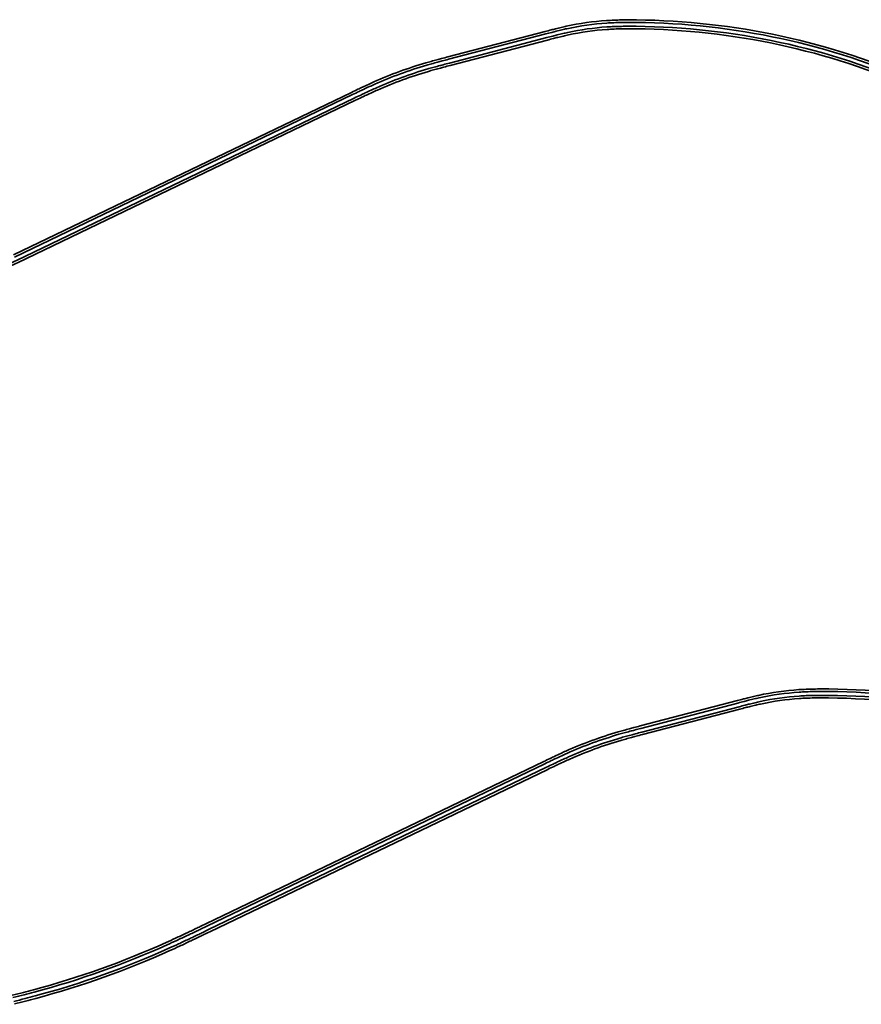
# Model space of a CAD drawing. Header units: metres. Extents: x -5203299 to 2078834, y 245743 to 5816291.
# Tile 5 of 256: x 364427 to 364908, y 5814396 to 5814959. Entities that reach past the tile are written whole.
import ezdxf

# ---------------------------------------------------------------- set-up
doc = ezdxf.new("R2010")
doc.units = ezdxf.units.M
doc.header["$LTSCALE"] = 0.5
doc.layers.add('99.04_Gleisplanung VP 02_23-EB-1236L-A-FAHRKANTE', color=150, linetype='Continuous', lineweight=35, true_color=0x007fff)
doc.layers.add('99.04_Gleisplanung VP 02_23-EB-1236R-A-FAHRKANTE', color=150, linetype='Continuous', lineweight=35, true_color=0x007fff)
doc.layers.add('Keine', color=7, linetype='Continuous', lineweight=9)

# ---------------------------------------------------------------- blocks, each defined once
blk = doc.blocks.new('_23-07-06_Massenplan_TB_Weiterführende Schule (3D)')
at = {"layer": '99.04_Gleisplanung VP 02_23-EB-1236L-A-FAHRKANTE', "flags": 128}
for points in [[(-1652.61, 715.08, 0.102042), (-1813.3, 749.85), (-1813.3, 749.85, 0.003114), (-1817.69, 749.86), (-1817.69, 749.86), (-1817.69, 749.86, 0.004197), (-1821.68, 749.82), (-1821.68, 749.82), (-1821.68, 749.82, 0.005281), (-1826, 749.69, 0.006364), (-1830.06, 749.47, 0.037174), (-1852.42, 746.31), (-1852.42, 746.31, 0.004463), (-1855.27, 745.66), (-1855.27, 745.66), (-1855.27, 745.66, 0.003188), (-1858.45, 744.89), (-1858.45, 744.89), (-1858.45, 744.89, 0.001913), (-1860.95, 744.25, 0.000638), (-1864.43, 743.35), (-1920.05, 728.82), (-1920.05, 728.82), (-1920.05, 728.82, 0.000436), (-1923.69, 727.86), (-1923.69, 727.86), (-1923.69, 727.86), (-1923.69, 727.86, 0.001307), (-1926.29, 727.17), (-1926.29, 727.17), (-1926.29, 727.17), (-1926.29, 727.17, 0.002178), (-1929.58, 726.27), (-1929.58, 726.27), (-1929.58, 726.27, 0.003049), (-1932.52, 725.44, 0.033697), (-1961.86, 714.7), (-1961.86, 714.7, 0.003284), (-1964.85, 713.35), (-1964.85, 713.35, 0.002345), (-1968.18, 711.8), (-1968.18, 711.8), (-1968.18, 711.8), (-1968.18, 711.8, 0.001407), (-1970.8, 710.55), (-1970.8, 710.55), (-1970.8, 710.55, 0.000469), (-1974.45, 708.8), (-1974.45, 708.8), (-2167.65, 615.91)], [(-2167.65, 615.91, -0.000097), (-2170.95, 614.32)], [(-1653.19, 713.77, 0.102042), (-1813.31, 748.41), (-1813.31, 748.41), (-1813.31, 748.41), (-1813.31, 748.41, 0.003114), (-1817.69, 748.43), (-1817.69, 748.43), (-1817.69, 748.43, 0.004197), (-1821.65, 748.39), (-1821.65, 748.39), (-1821.65, 748.39, 0.005281), (-1825.94, 748.26), (-1825.94, 748.26, 0.006364), (-1829.97, 748.04), (-1829.97, 748.04, 0.037174), (-1852.11, 744.91), (-1852.11, 744.91, 0.004463), (-1854.94, 744.27), (-1854.94, 744.27), (-1854.94, 744.27), (-1854.94, 744.27, 0.003188), (-1858.1, 743.5), (-1858.1, 743.5), (-1858.1, 743.5), (-1858.1, 743.5, 0.001913), (-1860.59, 742.87), (-1860.59, 742.87), (-1860.59, 742.87, 0.000638), (-1864.07, 741.96), (-1864.07, 741.96), (-1919.69, 727.43), (-1919.69, 727.43), (-1919.69, 727.43, 0.000436), (-1923.33, 726.48), (-1923.33, 726.48), (-1923.33, 726.48, 0.001307), (-1925.92, 725.79), (-1925.92, 725.79), (-1925.92, 725.79), (-1925.92, 725.79, 0.002178), (-1929.2, 724.89), (-1929.2, 724.89), (-1929.2, 724.89, 0.003049), (-1932.12, 724.06, 0.033697), (-1961.27, 713.39, 0.003284), (-1964.25, 712.04), (-1964.25, 712.04), (-1964.25, 712.04), (-1964.25, 712.04, 0.002345), (-1967.57, 710.5), (-1967.57, 710.5), (-1967.57, 710.5, 0.001407), (-1970.18, 709.26, 0.000469), (-1973.83, 707.51), (-2167.03, 614.62)], [(-2167.03, 614.62, -0.000097), (-2170.33, 613.03)]]:
    blk.add_lwpolyline(points, format="xyb", dxfattribs=at)
at = {"layer": '99.04_Gleisplanung VP 02_23-EB-1236R-A-FAHRKANTE', "flags": 128}
for points in [[(-1651.04, 718.38, 0.102061), (-1813.2, 753.5), (-1813.2, 753.5), (-1813.2, 753.5, 0.003124), (-1817.66, 753.51), (-1817.66, 753.51, 0.00419), (-1821.72, 753.47, 0.005256), (-1826.11, 753.34, 0.006322), (-1830.24, 753.12, 0.037398), (-1853.27, 749.86), (-1853.27, 749.86, 0.00441), (-1856.16, 749.2), (-1856.16, 749.2), (-1856.16, 749.2), (-1856.16, 749.2, 0.00315), (-1859.37, 748.42), (-1859.37, 748.42), (-1859.37, 748.42), (-1859.37, 748.42, 0.00189), (-1861.9, 747.78), (-1861.9, 747.78), (-1861.9, 747.78), (-1861.9, 747.78), (-1861.9, 747.78, 0.00063), (-1865.43, 746.86), (-1865.43, 746.86), (-1865.43, 746.86), (-1865.43, 746.86), (-1920.93, 732.36), (-1920.93, 732.36), (-1920.93, 732.36, 0.000432), (-1924.6, 731.4), (-1924.6, 731.4), (-1924.6, 731.4), (-1924.6, 731.4), (-1924.6, 731.4), (-1924.6, 731.4, 0.001297), (-1927.22, 730.7), (-1927.22, 730.7), (-1927.22, 730.7), (-1927.22, 730.7), (-1927.22, 730.7), (-1927.22, 730.7), (-1927.22, 730.7, 0.002161), (-1930.53, 729.8), (-1930.53, 729.8), (-1930.53, 729.8, 0.003025), (-1933.49, 728.95, 0.03381), (-1963.39, 718.01), (-1963.39, 718.01), (-1963.39, 718.01), (-1963.39, 718.01, 0.003258), (-1966.41, 716.65), (-1966.41, 716.65), (-1966.41, 716.65, 0.002327), (-1969.76, 715.08), (-1969.76, 715.08), (-1969.76, 715.08), (-1969.76, 715.08, 0.001396), (-1972.4, 713.83), (-1972.4, 713.83), (-1972.4, 713.83), (-1972.4, 713.83), (-1972.4, 713.83, 0.000465), (-1976.08, 712.07), (-2169.28, 619.18)], [(-1651.62, 717.07, 0.102061), (-1813.21, 752.06, 0.003124), (-1817.66, 752.08, 0.00419), (-1821.69, 752.03, 0.005256), (-1826.05, 751.9, 0.006322), (-1830.14, 751.69, 0.037398), (-1852.96, 748.46), (-1852.96, 748.46, 0.00441), (-1855.83, 747.81), (-1855.83, 747.81), (-1855.83, 747.81, 0.00315), (-1859.02, 747.03), (-1859.02, 747.03), (-1859.02, 747.03, 0.00189), (-1861.54, 746.39), (-1861.54, 746.39, 0.00063), (-1865.07, 745.47), (-1865.07, 745.47), (-1920.57, 730.97), (-1920.57, 730.97), (-1920.57, 730.97, 0.000432), (-1924.23, 730.01), (-1924.23, 730.01), (-1924.23, 730.01), (-1924.23, 730.01, 0.001297), (-1926.84, 729.32), (-1926.84, 729.32), (-1926.84, 729.32), (-1926.84, 729.32), (-1926.84, 729.32, 0.002161), (-1930.15, 728.41), (-1930.15, 728.41), (-1930.15, 728.41), (-1930.15, 728.41, 0.003025), (-1933.09, 727.58), (-1933.09, 727.58), (-1933.09, 727.58, 0.03381), (-1962.81, 716.7), (-1962.81, 716.7), (-1962.81, 716.7, 0.003258), (-1965.81, 715.34), (-1965.81, 715.34), (-1965.81, 715.34), (-1965.81, 715.34), (-1965.81, 715.34, 0.002327), (-1969.15, 713.79), (-1969.15, 713.79), (-1969.15, 713.79), (-1969.15, 713.79, 0.001396), (-1971.78, 712.54), (-1971.78, 712.54), (-1971.78, 712.54), (-1971.78, 712.54), (-1971.78, 712.54, 0.000465), (-1975.46, 710.77), (-1975.46, 710.77), (-1975.46, 710.77), (-2168.65, 617.88)]]:
    blk.add_lwpolyline(points, format="xyb", dxfattribs=at)
blk = doc.blocks.new('_23-07-06_Massenplan_TB_Weiterführende Schule-2 (3D)')
at = {"layer": '99.04_Gleisplanung VP 02_23-EB-1236L-A-FAHRKANTE', "flags": 128}
for points in [[(-1652.61, 715.08, 0.102042), (-1813.3, 749.85), (-1813.3, 749.85, 0.003114), (-1817.69, 749.86), (-1817.69, 749.86), (-1817.69, 749.86, 0.004197), (-1821.68, 749.82), (-1821.68, 749.82), (-1821.68, 749.82, 0.005281), (-1826, 749.69, 0.006364), (-1830.06, 749.47, 0.037174), (-1852.42, 746.31), (-1852.42, 746.31, 0.004463), (-1855.27, 745.66), (-1855.27, 745.66), (-1855.27, 745.66, 0.003188), (-1858.45, 744.89), (-1858.45, 744.89), (-1858.45, 744.89, 0.001913), (-1860.95, 744.25, 0.000638), (-1864.43, 743.35), (-1920.05, 728.82), (-1920.05, 728.82), (-1920.05, 728.82, 0.000436), (-1923.69, 727.86), (-1923.69, 727.86), (-1923.69, 727.86), (-1923.69, 727.86, 0.001307), (-1926.29, 727.17), (-1926.29, 727.17), (-1926.29, 727.17), (-1926.29, 727.17, 0.002178), (-1929.58, 726.27), (-1929.58, 726.27), (-1929.58, 726.27, 0.003049), (-1932.52, 725.44, 0.033697), (-1961.86, 714.7), (-1961.86, 714.7, 0.003284), (-1964.85, 713.35), (-1964.85, 713.35, 0.002345), (-1968.18, 711.8), (-1968.18, 711.8), (-1968.18, 711.8), (-1968.18, 711.8, 0.001407), (-1970.8, 710.55), (-1970.8, 710.55), (-1970.8, 710.55, 0.000469), (-1974.45, 708.8), (-1974.45, 708.8), (-2167.65, 615.91), (-2167.65, 615.91, -0.000097), (-2170.95, 614.32), (-2170.95, 614.32), (-2170.95, 614.32), (-2170.95, 614.32), (-2170.95, 614.32), (-2170.95, 614.32, -0.000292), (-2173.31, 613.19), (-2173.31, 613.19), (-2173.31, 613.19), (-2173.31, 613.19), (-2173.31, 613.19, -0.000487), (-2176.29, 611.77), (-2176.29, 611.77), (-2176.29, 611.77), (-2176.29, 611.77, -0.000681), (-2178.97, 610.5), (-2178.97, 610.5), (-2178.97, 610.5), (-2178.97, 610.5, -0.001946), (-2184.96, 607.69), (-2184.96, 607.69), (-2184.96, 607.69), (-2184.96, 607.69, -0.002724), (-2190.34, 605.23), (-2190.34, 605.23), (-2190.34, 605.23, -0.040475), (-2266.9, 577.95), (-2266.9, 577.95), (-2266.9, 577.95, -0.002724), (-2272.62, 576.45), (-2272.62, 576.45), (-2272.62, 576.45), (-2272.62, 576.45, -0.001946), (-2279.03, 574.84)], [(-1653.19, 713.77, 0.102042), (-1813.31, 748.41), (-1813.31, 748.41), (-1813.31, 748.41), (-1813.31, 748.41, 0.003114), (-1817.69, 748.43), (-1817.69, 748.43), (-1817.69, 748.43, 0.004197), (-1821.65, 748.39), (-1821.65, 748.39), (-1821.65, 748.39, 0.005281), (-1825.94, 748.26), (-1825.94, 748.26, 0.006364), (-1829.97, 748.04), (-1829.97, 748.04, 0.037174), (-1852.11, 744.91), (-1852.11, 744.91, 0.004463), (-1854.94, 744.27), (-1854.94, 744.27), (-1854.94, 744.27), (-1854.94, 744.27, 0.003188), (-1858.1, 743.5), (-1858.1, 743.5), (-1858.1, 743.5), (-1858.1, 743.5, 0.001913), (-1860.59, 742.87), (-1860.59, 742.87), (-1860.59, 742.87, 0.000638), (-1864.07, 741.96), (-1864.07, 741.96), (-1919.69, 727.43), (-1919.69, 727.43), (-1919.69, 727.43, 0.000436), (-1923.33, 726.48), (-1923.33, 726.48), (-1923.33, 726.48, 0.001307), (-1925.92, 725.79), (-1925.92, 725.79), (-1925.92, 725.79), (-1925.92, 725.79, 0.002178), (-1929.2, 724.89), (-1929.2, 724.89), (-1929.2, 724.89, 0.003049), (-1932.12, 724.06, 0.033697), (-1961.27, 713.39, 0.003284), (-1964.25, 712.04), (-1964.25, 712.04), (-1964.25, 712.04), (-1964.25, 712.04, 0.002345), (-1967.57, 710.5), (-1967.57, 710.5), (-1967.57, 710.5, 0.001407), (-1970.18, 709.26, 0.000469), (-1973.83, 707.51), (-2167.03, 614.62), (-2167.03, 614.62), (-2167.03, 614.62, -0.000097), (-2170.33, 613.03), (-2170.33, 613.03), (-2170.33, 613.03), (-2170.33, 613.03), (-2170.33, 613.03), (-2170.33, 613.03, -0.000292), (-2172.69, 611.9), (-2172.69, 611.9), (-2172.69, 611.9), (-2172.69, 611.9), (-2172.69, 611.9, -0.000487), (-2175.68, 610.47), (-2175.68, 610.47), (-2175.68, 610.47), (-2175.68, 610.47), (-2175.68, 610.47, -0.000681), (-2178.35, 609.2), (-2178.35, 609.2), (-2178.35, 609.2), (-2178.35, 609.2, -0.001946), (-2184.35, 606.39), (-2184.35, 606.39, -0.002724), (-2189.75, 603.93), (-2189.75, 603.93), (-2189.75, 603.93, -0.040475), (-2266.52, 576.56), (-2266.52, 576.56, -0.002724), (-2272.26, 575.06), (-2272.26, 575.06, -0.001946), (-2278.69, 573.44)]]:
    blk.add_lwpolyline(points, format="xyb", dxfattribs=at)
at = {"layer": '99.04_Gleisplanung VP 02_23-EB-1236R-A-FAHRKANTE', "flags": 128}
for points in [[(-1651.04, 718.38, 0.102061), (-1813.2, 753.5), (-1813.2, 753.5), (-1813.2, 753.5, 0.003124), (-1817.66, 753.51), (-1817.66, 753.51, 0.00419), (-1821.72, 753.47, 0.005256), (-1826.11, 753.34, 0.006322), (-1830.24, 753.12, 0.037398), (-1853.27, 749.86), (-1853.27, 749.86, 0.00441), (-1856.16, 749.2), (-1856.16, 749.2), (-1856.16, 749.2), (-1856.16, 749.2, 0.00315), (-1859.37, 748.42), (-1859.37, 748.42), (-1859.37, 748.42), (-1859.37, 748.42, 0.00189), (-1861.9, 747.78), (-1861.9, 747.78), (-1861.9, 747.78), (-1861.9, 747.78), (-1861.9, 747.78, 0.00063), (-1865.43, 746.86), (-1865.43, 746.86), (-1865.43, 746.86), (-1865.43, 746.86), (-1920.93, 732.36), (-1920.93, 732.36), (-1920.93, 732.36, 0.000432), (-1924.6, 731.4), (-1924.6, 731.4), (-1924.6, 731.4), (-1924.6, 731.4), (-1924.6, 731.4), (-1924.6, 731.4, 0.001297), (-1927.22, 730.7), (-1927.22, 730.7), (-1927.22, 730.7), (-1927.22, 730.7), (-1927.22, 730.7), (-1927.22, 730.7), (-1927.22, 730.7, 0.002161), (-1930.53, 729.8), (-1930.53, 729.8), (-1930.53, 729.8, 0.003025), (-1933.49, 728.95, 0.03381), (-1963.39, 718.01), (-1963.39, 718.01), (-1963.39, 718.01), (-1963.39, 718.01, 0.003258), (-1966.41, 716.65), (-1966.41, 716.65), (-1966.41, 716.65, 0.002327), (-1969.76, 715.08), (-1969.76, 715.08), (-1969.76, 715.08), (-1969.76, 715.08, 0.001396), (-1972.4, 713.83), (-1972.4, 713.83), (-1972.4, 713.83), (-1972.4, 713.83), (-1972.4, 713.83, 0.000465), (-1976.08, 712.07), (-2169.28, 619.18), (-2169.28, 619.18), (-2169.28, 619.18, -0.000098), (-2172.56, 617.6), (-2172.56, 617.6), (-2172.56, 617.6), (-2172.56, 617.6, -0.000293), (-2174.91, 616.47), (-2174.91, 616.47), (-2174.91, 616.47), (-2174.91, 616.47, -0.000488), (-2177.88, 615.05), (-2177.88, 615.05), (-2177.88, 615.05), (-2177.88, 615.05), (-2177.88, 615.05, -0.000684), (-2180.55, 613.79), (-2180.55, 613.79), (-2180.55, 613.79), (-2180.55, 613.79, -0.001953), (-2186.52, 610.99), (-2186.52, 610.99), (-2186.52, 610.99), (-2186.52, 610.99, -0.002734), (-2191.88, 608.54), (-2191.88, 608.54), (-2191.88, 608.54), (-2191.88, 608.54, -0.040429), (-2267.79, 581.49), (-2267.79, 581.49, -0.002734), (-2273.5, 579.99), (-2273.5, 579.99), (-2273.5, 579.99, -0.001953), (-2279.89, 578.38)], [(-1651.62, 717.07, 0.102061), (-1813.21, 752.06, 0.003124), (-1817.66, 752.08, 0.00419), (-1821.69, 752.03, 0.005256), (-1826.05, 751.9, 0.006322), (-1830.14, 751.69, 0.037398), (-1852.96, 748.46), (-1852.96, 748.46, 0.00441), (-1855.83, 747.81), (-1855.83, 747.81), (-1855.83, 747.81, 0.00315), (-1859.02, 747.03), (-1859.02, 747.03), (-1859.02, 747.03, 0.00189), (-1861.54, 746.39), (-1861.54, 746.39, 0.00063), (-1865.07, 745.47), (-1865.07, 745.47), (-1920.57, 730.97), (-1920.57, 730.97), (-1920.57, 730.97, 0.000432), (-1924.23, 730.01), (-1924.23, 730.01), (-1924.23, 730.01), (-1924.23, 730.01, 0.001297), (-1926.84, 729.32), (-1926.84, 729.32), (-1926.84, 729.32), (-1926.84, 729.32), (-1926.84, 729.32, 0.002161), (-1930.15, 728.41), (-1930.15, 728.41), (-1930.15, 728.41), (-1930.15, 728.41, 0.003025), (-1933.09, 727.58), (-1933.09, 727.58), (-1933.09, 727.58, 0.03381), (-1962.81, 716.7), (-1962.81, 716.7), (-1962.81, 716.7, 0.003258), (-1965.81, 715.34), (-1965.81, 715.34), (-1965.81, 715.34), (-1965.81, 715.34), (-1965.81, 715.34, 0.002327), (-1969.15, 713.79), (-1969.15, 713.79), (-1969.15, 713.79), (-1969.15, 713.79, 0.001396), (-1971.78, 712.54), (-1971.78, 712.54), (-1971.78, 712.54), (-1971.78, 712.54), (-1971.78, 712.54, 0.000465), (-1975.46, 710.77), (-1975.46, 710.77), (-1975.46, 710.77), (-2168.65, 617.88), (-2168.65, 617.88), (-2168.65, 617.88, -0.000098), (-2171.94, 616.31), (-2171.94, 616.31), (-2171.94, 616.31), (-2171.94, 616.31, -0.000293), (-2174.29, 615.18), (-2174.29, 615.18), (-2174.29, 615.18), (-2174.29, 615.18, -0.000488), (-2177.27, 613.76), (-2177.27, 613.76), (-2177.27, 613.76), (-2177.27, 613.76), (-2177.27, 613.76, -0.000684), (-2179.93, 612.49), (-2179.93, 612.49), (-2179.93, 612.49), (-2179.93, 612.49, -0.001953), (-2185.91, 609.69), (-2185.91, 609.69), (-2185.91, 609.69, -0.002734), (-2191.29, 607.23, -0.040429), (-2267.42, 580.1, -0.002734), (-2273.14, 578.6), (-2273.14, 578.6), (-2273.14, 578.6), (-2273.14, 578.6, -0.001953), (-2279.54, 576.99)]]:
    blk.add_lwpolyline(points, format="xyb", dxfattribs=at)

msp = doc.modelspace()

# ---------------------------------------------------------------- block references
at = {"layer": 'Keine', "color": 1}
for name, p in [('_23-07-06_Massenplan_TB_Weiterführende Schule (3D)', (366592.8, 5814205.71)), ('_23-07-06_Massenplan_TB_Weiterführende Schule-2 (3D)', (366702.72, 5813823.08))]:
    msp.add_blockref(name, p, dxfattribs=at)

doc.saveas('drawing.dxf')
